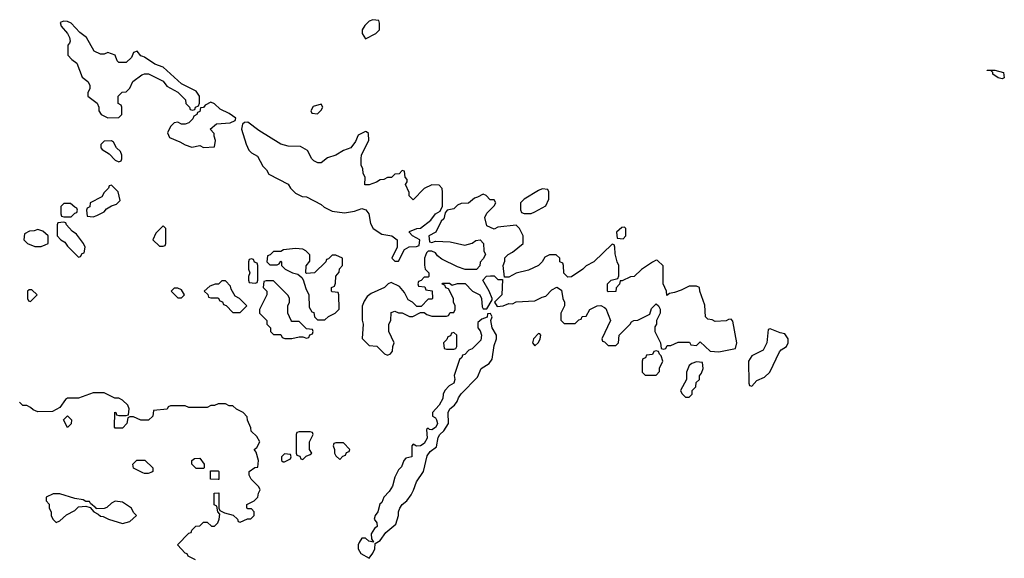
# Model space of a CAD drawing. Header units: inches. Extents: x 2710751 to 2829008, y 857003 to 965602.
# Tile 230 of 256: x 2749331 to 2754682, y 941158 to 944086. Entities that reach past the tile are written whole.
import ezdxf

# ---------------------------------------------------------------- set-up
doc = ezdxf.new("R2010")
doc.units = ezdxf.units.IN
doc.header["$MEASUREMENT"] = 0
doc.layers.add('C7944', color=7, linetype='Continuous')
doc.layers.add('C7954', color=7, linetype='Continuous')

msp = doc.modelspace()

# ---------------------------------------------------------------- linework, layer by layer
at = {"layer": 'C7944', "color": 2, "elevation": 14}
for points in [[(2750000, 943885.1), (2749988.7, 943888.7), (2749970, 943915.3), (2749950, 943908), (2749939.3, 943880.7), (2749910, 943853.2), (2749870, 943854), (2749861.5, 943861.5), (2749850, 943893.2), (2749810, 943908), (2749790, 943898), (2749770, 943898), (2749735.3, 943915.3), (2749693.2, 943990), (2749657.2, 944017.2), (2749610, 944066.6), (2749590, 944075.6), (2749570, 944078), (2749551.3, 944070), (2749556, 944050), (2749591, 944010), (2749601, 943990), (2749604.7, 943970), (2749602, 943958), (2749592.7, 943947.3), (2749592.7, 943892.7), (2749614, 943870), (2749642, 943850), (2749670, 943774), (2749702, 943750), (2749712, 943730), (2749712, 943710), (2749702, 943690), (2749702, 943670), (2749752.7, 943632.7), (2749762, 943610), (2749762, 943590), (2749774, 943570), (2749810, 943552), (2749870, 943554), (2749886, 943570), (2749886, 943610), (2749882, 943622), (2749866, 943630), (2749866, 943670), (2749887.3, 943692.7), (2749910, 943694), (2749930, 943714), (2749946, 943750), (2749994.6, 943785.4), (2750000, 943787.6)], [(2750000, 941908.7), (2749988.9, 941908.9), (2749950, 941926), (2749930, 941926), (2749918, 941922), (2749914, 941890), (2749890, 941866), (2749850, 941866), (2749846, 941870), (2749847.3, 941952.7), (2749854, 941950), (2749858, 941938), (2749870, 941934), (2749910, 941934), (2749922, 941938), (2749926, 941970), (2749918, 941990), (2749890, 942018), (2749870, 942028), (2749848.4, 942028.4), (2749790, 942058), (2749730, 942058), (2749651.1, 942028.9), (2749590, 942028), (2749579.6, 942020.4), (2749550, 941978), (2749510, 941955.3), (2749430, 941954), (2749404, 941964), (2749390, 941978), (2749370, 941988), (2749348.4, 941988.4), (2749330, 942006)], [(2750000, 941623), (2749950, 941648), (2749946, 941670), (2749968.4, 941691.6), (2750000, 941691.6)]]:
    msp.add_lwpolyline(points, dxfattribs=at)
at = {"layer": 'C7944', "color": 2}
for points, elevation in [([(2749830, 943428), (2749790, 943426), (2749772.7, 943407.3), (2749772, 943390), (2749779.6, 943379.6), (2749816.9, 943356.9), (2749850, 943322), (2749870, 943314), (2749882, 943318), (2749886, 943330), (2749886, 943350), (2749878, 943370), (2749858, 943390), (2749840.4, 943420.4)], 14), ([(2749830, 943186), (2749818, 943182), (2749814, 943170), (2749790, 943146), (2749776.9, 943123.1), (2749714, 943090), (2749711.6, 943068.4), (2749698, 943062), (2749694, 943050), (2749698, 943018), (2749730, 943014), (2749750, 943022), (2749790, 943042), (2749803.1, 943056.9), (2749830, 943074), (2749856.4, 943083.6), (2749876.4, 943103.6), (2749866, 943150)], 14), ([(2749607.3, 943087.3), (2749570, 943086), (2749554, 943070), (2749554, 943030), (2749558, 943018), (2749570, 943014), (2749610, 943014), (2749630, 943034), (2749642, 943038), (2749646, 943050), (2749642, 943062), (2749630, 943066)], 14), ([(2749570, 942986), (2749538, 942982), (2749534, 942970), (2749534, 942910), (2749554, 942890), (2749576.9, 942876.9), (2749590, 942854), (2749650, 942794), (2749662, 942798), (2749670, 942814), (2749682, 942818), (2749686, 942850), (2749678, 942870), (2749640.4, 942920.4), (2749616.4, 942936.4), (2749586, 942970), (2749582, 942982)], 14), ([(2749430, 942946), (2749410, 942938), (2749383.6, 942936.4), (2749358, 942922), (2749354, 942890), (2749374, 942870), (2749412.7, 942852.7), (2749447.3, 942852.7), (2749470, 942862), (2749486, 942870), (2749486, 942910), (2749456.4, 942936.4)], 14), ([(2749382, 942618), (2749374, 942610), (2749374, 942570), (2749378, 942558), (2749390, 942554), (2749426, 942590), (2749396.4, 942616.4)], 14), ([(2749590, 941868.7), (2749568.7, 941910), (2749590, 941932), (2749612, 941910), (2749611.6, 941888.4)], 14), ([(2749550, 941508), (2749512.7, 941507.3), (2749474, 941490), (2749474, 941470), (2749491.6, 941451.6), (2749492, 941430), (2749502, 941410), (2749502, 941390), (2749512, 941370), (2749530, 941352), (2749550, 941362), (2749586, 941394), (2749630, 941418), (2749650, 941438), (2749690, 941442), (2749714, 941434), (2749734, 941410), (2749758, 941398), (2749770, 941386), (2749784.7, 941384.7), (2749814, 941370), (2749890, 941346.8), (2749930, 941358), (2749966, 941390), (2749950, 941406), (2749938, 941430), (2749890, 941462), (2749850, 941468), (2749830, 941458), (2749805.4, 941434.6), (2749790, 941428), (2749746, 941426), (2749746, 941430), (2749715.3, 941455.3), (2749710, 941466), (2749690, 941466), (2749676.4, 941476.4), (2749630, 941482)], 18)]:
    msp.add_lwpolyline(points, close=True, dxfattribs=dict(at, elevation=elevation))
at = {"layer": 'C7954', "color": 2}
for points, elevation in [([(2751250, 944086), (2751230, 944078), (2751206.4, 944053.6), (2751192, 944030), (2751192, 944010), (2751210, 943982), (2751266, 944010), (2751286, 944030), (2751287.3, 944067.3), (2751282, 944082)], 14), ([(2754670, 943764), (2754649, 943770), (2754619, 943790), (2754619, 943799), (2754610, 943808), (2754589.2, 943809.2), (2754588, 943812), (2754630.9, 943810.9), (2754678, 943798), (2754682, 943770)], 10), ([(2750370, 943638), (2750339.6, 943620.4), (2750330, 943608), (2750314, 943606), (2750310, 943586), (2750298, 943582), (2750294, 943570), (2750278, 943562), (2750272.7, 943547.3), (2750250, 943526), (2750230, 943518), (2750210, 943518), (2750190, 943528), (2750170, 943526), (2750150, 943506), (2750134, 943470), (2750144.7, 943444.7), (2750202, 943422), (2750230, 943404.7), (2750267.3, 943392.7), (2750310, 943402), (2750330, 943392), (2750390, 943394), (2750395.3, 943430), (2750387.3, 943452.7), (2750387.3, 943467.3), (2750366, 943490), (2750400.4, 943519.6), (2750474.6, 943525.4), (2750502, 943538), (2750506, 943550), (2750470, 943575.3), (2750420.2, 943600.2), (2750390, 943628)], 14), ([(2750970, 943626), (2750926.4, 943613.6), (2750914, 943590), (2750918, 943578), (2750950, 943574), (2750970, 943594), (2750978, 943610)], 14), ([(2750570, 943528), (2750552.7, 943527.3), (2750542, 943518), (2750536, 943490), (2750561, 943410), (2750576.9, 943376.9), (2750590, 943362), (2750623.6, 943343.6), (2750652, 943290), (2750672, 943270), (2750685.4, 943245.4), (2750790, 943192), (2750802, 943170), (2750830, 943142), (2750865.4, 943125.4), (2750890, 943122), (2750970, 943082), (2750986.4, 943066.4), (2751030, 943044.7), (2751096, 943036), (2751150, 943045.5), (2751190, 943059.1), (2751213, 943053), (2751228, 943030), (2751237.3, 942977.3), (2751252, 942950), (2751299.8, 942919.8), (2751354, 942910), (2751382, 942890), (2751382, 942850), (2751354, 942790), (2751370, 942774), (2751390, 942774), (2751423.1, 942836.9), (2751448.4, 942851.6), (2751487.3, 942852.7), (2751502, 942858), (2751506, 942890), (2751466, 942910), (2751448, 942930), (2751450, 942934), (2751488.9, 942951.1), (2751510, 942952), (2751564.7, 942995.3), (2751590, 943031.3), (2751615.3, 943044.7), (2751628.4, 943071.6), (2751628.4, 943148.4), (2751627.3, 943167.3), (2751610, 943186), (2751570, 943188), (2751530, 943168), (2751470, 943106), (2751448.4, 943128.4), (2751447.3, 943147.3), (2751428, 943190), (2751436.4, 943203.6), (2751436.4, 943216.4), (2751426, 943230), (2751422, 943262), (2751410, 943266), (2751392.7, 943247.3), (2751370, 943246), (2751351.6, 943228.4), (2751330, 943228), (2751310, 943218), (2751290, 943215.3), (2751270, 943202), (2751230, 943188), (2751207.3, 943187.3), (2751208, 943230), (2751198, 943250), (2751196.4, 943276.4), (2751187.3, 943292.7), (2751186, 943330), (2751188.4, 943351.6), (2751228, 943430), (2751227.3, 943467.3), (2751216.4, 943476.4), (2751210, 943478), (2751170, 943458), (2751156, 943424), (2751131.3, 943388.7), (2751090, 943375.3), (2751050, 943348.7), (2751004.7, 943335.3), (2750970, 943308), (2750951.6, 943308.4), (2750930, 943318), (2750918, 943330), (2750894.6, 943374.6), (2750856.4, 943396.4), (2750790, 943398), (2750750, 943408.7), (2750630, 943484)], 14), ([(2751850, 943138), (2751819.6, 943120.4), (2751803.6, 943116.4), (2751770, 943088), (2751730, 943086), (2751710, 943078), (2751690, 943058), (2751654, 943050), (2751643.6, 943036.4), (2751636, 943004), (2751622, 942990), (2751592, 942930), (2751554, 942910), (2751558, 942878), (2751570, 942874), (2751590, 942882), (2751670, 942878), (2751750, 942861), (2751790, 942871.3), (2751810, 942884.7), (2751834, 942890), (2751852, 942870), (2751854, 942830), (2751862, 942810), (2751850, 942786), (2751832.7, 942767.3), (2751831.6, 942748.4), (2751812.7, 942727.3), (2751752.7, 942727.3), (2751710, 942742), (2751624.7, 942784.7), (2751602, 942802), (2751590, 942818), (2751570, 942828), (2751550, 942828), (2751541, 942819), (2751531.3, 942790), (2751531.6, 942751.6), (2751534, 942730), (2751554, 942710), (2751554, 942690), (2751550, 942686), (2751530, 942686), (2751512.7, 942667.3), (2751498, 942662), (2751494, 942650), (2751498, 942638), (2751532.7, 942632.7), (2751538, 942618), (2751572.7, 942612.7), (2751574, 942570), (2751570, 942566), (2751550, 942566), (2751512.7, 942527.3), (2751490, 942526), (2751466, 942550), (2751443.1, 942563.1), (2751423.1, 942603.1), (2751394.6, 942634.6), (2751350, 942658), (2751334, 942650), (2751314, 942630), (2751242, 942598), (2751219.6, 942580.4), (2751203.6, 942556.4), (2751191.6, 942528.4), (2751191.6, 942451.6), (2751198, 942430), (2751192.7, 942352.7), (2751230, 942314), (2751271.6, 942311.6), (2751314, 942270), (2751330, 942262), (2751346, 942270), (2751356.4, 942283.6), (2751358, 942310), (2751366, 942330), (2751338, 942390), (2751338, 942430), (2751348, 942450), (2751350, 942494), (2751370, 942502), (2751390, 942492), (2751410, 942492), (2751450, 942472), (2751467.3, 942472.7), (2751510, 942494), (2751530, 942494), (2751543.6, 942483.6), (2751570, 942474), (2751650, 942474), (2751662, 942478), (2751670, 942494), (2751690, 942494), (2751698, 942510), (2751698, 942530), (2751688, 942550), (2751688, 942570), (2751662, 942622), (2751647.3, 942627.3), (2751642, 942642), (2751627.3, 942647.3), (2751630, 942654), (2751667.3, 942652.7), (2751682, 942642), (2751710, 942652), (2751751.3, 942651.3), (2751792, 942610), (2751830.9, 942590.9), (2751841, 942570), (2751844.7, 942524.7), (2751850, 942514), (2751870, 942514), (2751898, 942562), (2751898, 942570), (2751882, 942610), (2751848, 942670), (2751868.4, 942691.6), (2751890, 942694), (2751910, 942694), (2751930, 942674), (2751954, 942674), (2751952, 942590), (2751912, 942550), (2751926.4, 942526.4), (2751958, 942530), (2751990, 942542.8), (2752010, 942542), (2752030, 942552), (2752130, 942558), (2752170, 942578), (2752190, 942582), (2752223.1, 942616.9), (2752250, 942632), (2752276, 942616), (2752282, 942570), (2752292, 942550), (2752292, 942530), (2752272, 942490), (2752272.7, 942452.7), (2752290, 942434), (2752350, 942434), (2752370, 942454), (2752382, 942458), (2752388.4, 942471.6), (2752410, 942474), (2752428.9, 942511.1), (2752468.9, 942531.1), (2752490, 942532), (2752510, 942522), (2752516, 942516), (2752542, 942450), (2752494, 942350), (2752498, 942338), (2752510, 942334), (2752530, 942314), (2752570, 942314), (2752586, 942330), (2752588.4, 942371.6), (2752648, 942430), (2752656.4, 942443.6), (2752668.9, 942451.1), (2752690, 942452), (2752755.3, 942484.7), (2752764.7, 942515.3), (2752790, 942542), (2752802, 942530), (2752811.3, 942511.3), (2752811.1, 942491.1), (2752792, 942450), (2752792, 942430), (2752783.6, 942416.4), (2752782, 942390), (2752814, 942330), (2752818, 942298), (2752830, 942294), (2752842, 942298), (2752850, 942314), (2752870, 942314), (2752910, 942332), (2752972, 942332), (2752978, 942318), (2753010, 942314), (2753030, 942334), (2753083.6, 942283.6), (2753130, 942281), (2753222, 942298), (2753228, 942330), (2753207.3, 942447.3), (2753198, 942458), (2753183.6, 942456.4), (2753171.3, 942448.7), (2753110, 942446), (2753094.6, 942454.6), (2753070, 942458), (2753058, 942470), (2753054.6, 942534.6), (2753028, 942610), (2753026, 942630), (2753010, 942638), (2752970, 942638), (2752925.4, 942614.6), (2752890, 942602), (2752862, 942598), (2752847.3, 942587.3), (2752846, 942610), (2752828, 942650), (2752827.3, 942747.3), (2752796.4, 942776.4), (2752790, 942778), (2752770, 942768), (2752710, 942728), (2752670.9, 942689.1), (2752650, 942688), (2752606, 942666), (2752594, 942666), (2752591.6, 942648.4), (2752572.7, 942627.3), (2752570, 942608), (2752530, 942606), (2752526, 942610), (2752526, 942650), (2752546, 942670), (2752582, 942678), (2752587.3, 942692.7), (2752588, 942750), (2752578, 942770), (2752567.3, 942812.7), (2752566, 942850), (2752562, 942862), (2752550, 942866), (2752451.1, 942768.9), (2752410, 942748), (2752391.1, 942728.9), (2752330, 942688), (2752310, 942686), (2752287.3, 942707.3), (2752286, 942750), (2752282, 942762), (2752266, 942770), (2752266, 942790), (2752247.3, 942807.3), (2752210, 942808), (2752185.4, 942794.6), (2752171.1, 942768.9), (2752150, 942748.7), (2752096, 942724), (2752030, 942708.7), (2751990, 942686), (2751966, 942686), (2751958, 942750), (2751967.3, 942772.7), (2751968.4, 942791.6), (2751986, 942810), (2752010, 942822), (2752068, 942870), (2752068, 942910), (2752048, 942950), (2752030, 942968), (2751930, 942958), (2751910, 942948), (2751870, 942966), (2751858, 943010), (2751870, 943034), (2751910, 943074), (2751918, 943090), (2751910, 943106), (2751887.3, 943107.3), (2751866, 943130)], 14), ([(2752170, 943166), (2752150, 943158), (2752072, 943110), (2752052, 943090), (2752052.7, 943052.7), (2752058, 943038), (2752072.7, 943032.7), (2752110, 943032), (2752130, 943042), (2752190, 943074), (2752206, 943110), (2752206, 943150), (2752202, 943162)], 14), ([(2750110, 942966), (2750070, 942926), (2750054, 942890), (2750090, 942854), (2750110, 942854), (2750122, 942858), (2750126, 942870), (2750126, 942950)], 14), ([(2752618, 942958), (2752603.6, 942956.4), (2752574, 942930), (2752578, 942898), (2752610, 942894), (2752626, 942910), (2752626, 942950)], 14), ([(2750830, 942842), (2750765.4, 942834.6), (2750750, 942826), (2750710, 942826), (2750692.7, 942807.3), (2750678, 942802), (2750674, 942770), (2750690, 942754), (2750730, 942754), (2750742, 942758), (2750750, 942774), (2750754, 942770), (2750754, 942750), (2750774, 942730), (2750814, 942710), (2750842, 942702), (2750863.6, 942683.6), (2750872, 942672), (2750885.4, 942625.4), (2750902, 942590), (2750903.6, 942523.6), (2750918, 942498), (2750930, 942494), (2750934, 942470), (2750950, 942454), (2750990, 942454), (2751008.4, 942471.6), (2751046, 942490), (2751067.3, 942512.7), (2751066, 942590), (2751062, 942602), (2751030, 942606), (2751026, 942610), (2751026, 942630), (2751042, 942638), (2751047.3, 942652.7), (2751048.4, 942691.6), (2751067.3, 942712.7), (2751068.4, 942731.6), (2751086, 942750), (2751086, 942790), (2751050, 942806), (2751030, 942806), (2751010, 942786), (2750998, 942782), (2750994, 942770), (2750934, 942710), (2750890, 942706), (2750886, 942710), (2750887.3, 942747.3), (2750907.3, 942772.7), (2750907.3, 942807.3), (2750886, 942830), (2750870, 942838)], 14), ([(2750590, 942786), (2750578, 942782), (2750574, 942770), (2750574, 942730), (2750582, 942710), (2750574, 942690), (2750574, 942670), (2750578, 942658), (2750610, 942654), (2750622, 942658), (2750626, 942670), (2750626, 942750), (2750622, 942762), (2750607.3, 942767.3), (2750602, 942782)], 14), ([(2750450, 942666), (2750430, 942666), (2750411.6, 942648.4), (2750392.7, 942647.3), (2750363.6, 942636.4), (2750334, 942610), (2750352.7, 942592.7), (2750358, 942578), (2750370, 942574), (2750410, 942574), (2750418, 942558), (2750432.7, 942552.7), (2750438, 942538), (2750452.7, 942532.7), (2750490, 942494), (2750530, 942494), (2750566, 942530), (2750526, 942570), (2750502, 942582), (2750480.4, 942620.4), (2750476.4, 942636.4)], 14), ([(2750710, 942666), (2750670, 942666), (2750658, 942662), (2750654, 942630), (2750674, 942610), (2750674, 942590), (2750634, 942510), (2750634, 942490), (2750674, 942450), (2750674, 942430), (2750694, 942410), (2750694, 942390), (2750710, 942374), (2750750, 942374), (2750758, 942358), (2750772.7, 942352.7), (2750810, 942352), (2750850, 942362), (2750870, 942362), (2750890, 942354), (2750902, 942358), (2750907.3, 942372.7), (2750922, 942378), (2750926, 942390), (2750922, 942402), (2750890, 942406), (2750850, 942446), (2750810, 942446), (2750806, 942450), (2750788, 942490), (2750788, 942530), (2750798, 942550), (2750798, 942570), (2750790, 942586)], 14), ([(2750190, 942626), (2750170, 942626), (2750154, 942610), (2750190, 942574), (2750210, 942574), (2750226, 942590), (2750210, 942618)], 14), ([(2751890, 942488), (2751874, 942486), (2751871.6, 942468.4), (2751842, 942458), (2751821, 942439), (2751820.7, 942410), (2751833.7, 942393.7), (2751841.6, 942370), (2751837, 942343), (2751790, 942296), (2751772, 942290), (2751750, 942266), (2751738, 942262), (2751734, 942250), (2751721, 942239), (2751691.6, 942151.6), (2751696, 942130), (2751690.9, 942109.1), (2751665.4, 942094.6), (2751642, 942070), (2751632, 942050), (2751630, 942026), (2751611.3, 941990), (2751574, 941950), (2751574, 941930), (2751590, 941922), (2751596, 941910), (2751601, 941890), (2751598.8, 941881.2), (2751591.1, 941868.9), (2751570, 941855.3), (2751558, 941858), (2751550, 941866), (2751542, 941858), (2751546, 941810), (2751530, 941782), (2751508.7, 941768.7), (2751488, 941768), (2751470, 941778), (2751462, 941770), (2751462, 941710), (2751430, 941702), (2751418, 941690), (2751405.4, 941654.6), (2751390, 941638), (2751370, 941598), (2751357.3, 941550), (2751338.9, 941521.1), (2751310.8, 941490), (2751298.5, 941461.5), (2751288.4, 941451.6), (2751278, 941410), (2751262.8, 941390), (2751258, 941370), (2751271.3, 941350), (2751274, 941330), (2751259.6, 941320.4), (2751241, 941290), (2751243.6, 941263.6), (2751254, 941246), (2751228, 941250), (2751210, 941268), (2751190, 941268), (2751176.3, 941243.7), (2751170.7, 941230), (2751170.8, 941210), (2751184.5, 941184.5), (2751230, 941158), (2751250, 941184.7), (2751261.2, 941210), (2751262, 941238), (2751290, 941254.8), (2751321.5, 941298.5), (2751376, 941344), (2751389.2, 941390), (2751389, 941411), (2751397.2, 941430), (2751410, 941451), (2751435.3, 941470), (2751458, 941502), (2751472, 941528), (2751487, 941573), (2751525.6, 941630), (2751544.8, 941715.2), (2751561.6, 941738.4), (2751595.9, 941764.1), (2751606, 941814), (2751614, 941830), (2751635.3, 941850), (2751662, 941890), (2751659.5, 941950), (2751669.5, 941970.5), (2751694, 941990), (2751709, 942010), (2751715.3, 942030), (2751730, 942052), (2751818.4, 942141.6), (2751839, 942190), (2751882.9, 942217.1), (2751898.9, 942241.1), (2751910, 942314), (2751922.7, 942350), (2751922.7, 942370), (2751899.6, 942410), (2751892.3, 942450), (2751899, 942470)], 14), ([(2751690, 942386), (2751678, 942382), (2751672.7, 942367.3), (2751658, 942362), (2751652.7, 942347.3), (2751634, 942330), (2751638, 942298), (2751650, 942294), (2751690, 942294), (2751702, 942298), (2751706, 942310), (2751706, 942370)], 14), ([(2752150, 942379.3), (2752122.8, 942350), (2752118, 942330), (2752130, 942312), (2752150, 942331.3), (2752159.3, 942350), (2752164, 942370), (2752158, 942378)], 14), ([(2753410, 942406), (2753398, 942402), (2753392, 942330), (2753372, 942290), (2753310, 942258), (2753292, 942230), (2753294, 942110), (2753298, 942098), (2753310, 942094), (2753336.4, 942123.6), (2753378, 942142), (2753408, 942170), (2753460.2, 942279.8), (2753468.9, 942291.1), (2753498, 942310), (2753508, 942330), (2753508, 942350), (2753490, 942378), (2753463.1, 942383.1)], 14), ([(2752790, 942286), (2752778, 942282), (2752770, 942266), (2752738, 942262), (2752732, 942248), (2752718, 942242), (2752714, 942230), (2752714, 942170), (2752730, 942154), (2752790, 942154), (2752807.3, 942172.7), (2752808.4, 942191.6), (2752826, 942230), (2752818, 942258), (2752807.3, 942267.3), (2752802, 942282)], 14), ([(2753010, 942226), (2752983.6, 942216.4), (2752970, 942206), (2752954, 942170), (2752954, 942130), (2752922, 942070), (2752930, 942054), (2752950, 942034), (2752970, 942034), (2752986, 942050), (2752986, 942070), (2753006, 942090), (2753007.3, 942112.7), (2753026, 942130), (2753026, 942150), (2753036.4, 942163.6), (2753046, 942190), (2753042, 942222)], 14), ([(2750910, 941846), (2750850, 941846), (2750838, 941842), (2750834, 941830), (2750834, 941730), (2750838, 941718), (2750852.7, 941712.7), (2750858, 941698), (2750870, 941694), (2750887.3, 941712.7), (2750910, 941722), (2750918, 941730), (2750906, 941750), (2750906, 941790), (2750926, 941830), (2750922, 941842)], 14), ([(2751090, 941786), (2751050, 941786), (2751038, 941782), (2751034, 941770), (2751042, 941750), (2751042, 941730), (2751050, 941714), (2751070, 941694), (2751087.3, 941712.7), (2751102, 941718), (2751107.3, 941732.7), (2751122, 941738), (2751126, 941750)], 14), ([(2750770, 941726), (2750754, 941710), (2750754, 941690), (2750762, 941682), (2750770, 941682), (2750802, 941698), (2750806, 941710), (2750802, 941722)], 14), ([(2750290, 941646), (2750266, 941670), (2750266, 941690), (2750280.4, 941699.6), (2750310, 941702), (2750334, 941670), (2750334, 941650), (2750330, 941646)], 14), ([(2750410, 941586), (2750367.3, 941587.3), (2750367.3, 941632.7), (2750410, 941634), (2750414, 941630), (2750414, 941586)], 14)]:
    msp.add_lwpolyline(points, close=True, dxfattribs=dict(at, elevation=elevation))
at = {"layer": 'C7954', "color": 2, "elevation": 14}
for points in [[(2750000, 943787.6), (2750008.9, 943791.1), (2750031.6, 943791.6), (2750111.3, 943751.3), (2750130, 943724.7), (2750191.3, 943691.3), (2750232, 943650), (2750234, 943630), (2750254, 943610), (2750258, 943598), (2750270, 943594), (2750282, 943598), (2750286, 943610), (2750302, 943618), (2750307.3, 943632.7), (2750308, 943670), (2750290, 943698), (2750210, 943738), (2750110, 943828), (2750064.7, 943844.7), (2750010, 943882), (2750000, 943885.1)], [(2750286, 941150), (2750246, 941170), (2750242, 941182), (2750230, 941186), (2750188, 941230), (2750250, 941294), (2750262, 941298), (2750266, 941310), (2750288.4, 941331.6), (2750310, 941334), (2750330, 941354), (2750350, 941354), (2750372.7, 941332.7), (2750390, 941332), (2750408, 941350), (2750415.3, 941370), (2750418, 941398), (2750408, 941410), (2750402, 941442), (2750388.4, 941448.4), (2750387.3, 941512.7), (2750414, 941514), (2750414, 941430), (2750418, 941418), (2750444.7, 941404.7), (2750491.6, 941391.6), (2750514, 941370), (2750518, 941358), (2750530, 941354), (2750568.4, 941371.6), (2750587.3, 941372.7), (2750606, 941390), (2750606, 941410), (2750590, 941426), (2750570, 941426), (2750566, 941430), (2750566, 941450), (2750606, 941470), (2750626, 941490), (2750628.4, 941511.6), (2750638, 941530), (2750630, 941546), (2750588.4, 941588.4), (2750578, 941610), (2750578, 941630), (2750608.4, 941651.6), (2750626, 941654), (2750628, 941690), (2750615.3, 941735.3), (2750606, 941750), (2750620.4, 941759.6), (2750635.3, 941790), (2750620.4, 941820.4), (2750588.4, 941848.4), (2750587.3, 941867.3), (2750568.4, 941908.4), (2750567.3, 941927.3), (2750546, 941950), (2750508.4, 941968.4), (2750490, 941986), (2750470, 941986), (2750450, 941998), (2750410, 941998), (2750390, 941988), (2750370, 941988), (2750350, 941978), (2750250, 941978), (2750230, 941986), (2750150, 941986), (2750138, 941982), (2750131.6, 941968.4), (2750058, 941962), (2750054, 941930), (2750031.6, 941908.4), (2750000, 941908.7)], [(2750000, 941691.6), (2750011.6, 941691.6), (2750054, 941650), (2750054, 941630), (2750050, 941626), (2750030, 941618), (2750010, 941618), (2750000, 941623)]]:
    msp.add_lwpolyline(points, dxfattribs=at)

doc.saveas('drawing.dxf')
